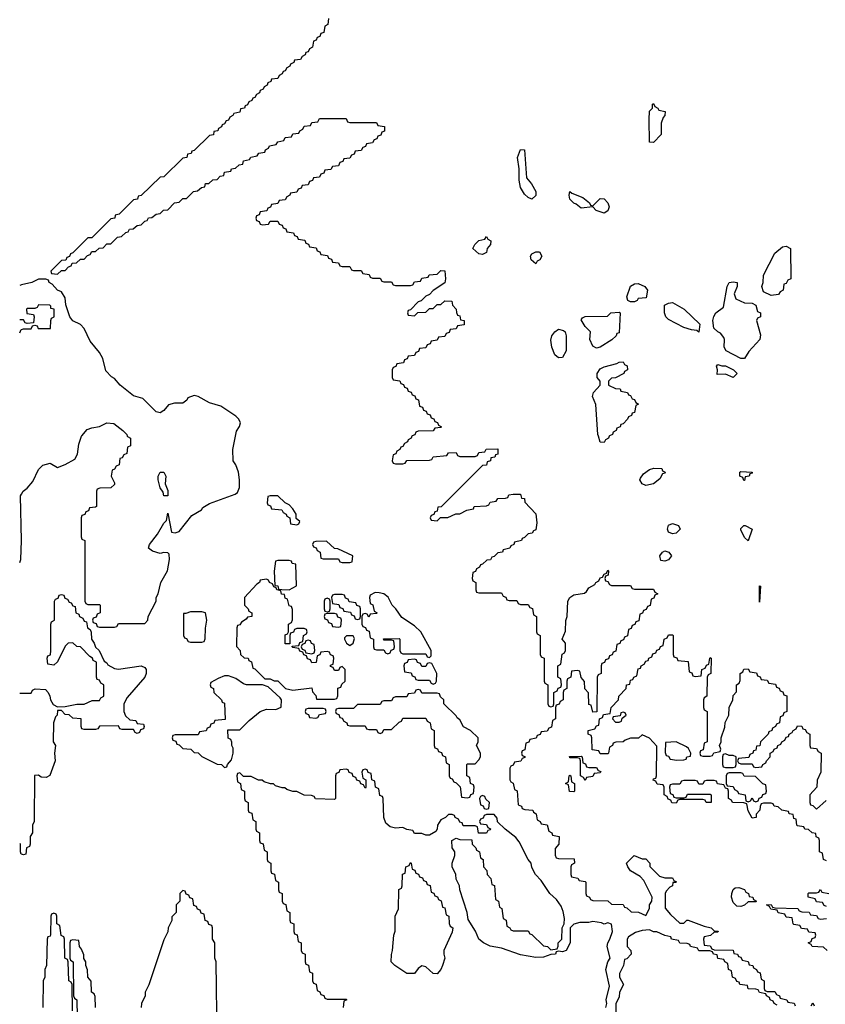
# Model space of a CAD drawing. Header units: inches. Extents: x 2808529 to 2951249, y 860290 to 1033701.
# Tile 24 of 153: x 2939990 to 2944236, y 927006 to 932196. Entities that reach past the tile are written whole.
import ezdxf

# ---------------------------------------------------------------- set-up
doc = ezdxf.new("R2010")
doc.units = ezdxf.units.IN
doc.header["$MEASUREMENT"] = 0
for name, color, linetype in [('C9932', 7, 'Continuous'), ('C9933', 7, 'Continuous'), ('C9942', 7, 'Continuous'), ('C9943', 7, 'Continuous')]:
    doc.layers.add(name, color=color, linetype=linetype)

msp = doc.modelspace()

# ---------------------------------------------------------------- linework, layer by layer
at = {"layer": 'C9932', "color": 6}
for points in [[(2939990, 929334), (2939995.3, 929350), (2939999, 929450), (2939994.6, 929685.4), (2940000, 929694.9)], [(2939990, 928646), (2940000, 928646)], [(2940000, 927797.3), (2939998, 927798), (2939994, 927810), (2939994, 927850), (2939990, 927854)]]:
    msp.add_lwpolyline(points, dxfattribs=at)
at = {"layer": 'C9933', "color": 6}
msp.add_line((2940000, 930797.6), (2939990, 930795.3), dxfattribs=at)
for points in [[(2940000, 930614), (2939990, 930614)], [(2939990, 930546), (2939998, 930562), (2940000, 930562.7)]]:
    msp.add_lwpolyline(points, dxfattribs=at)
at = {"layer": 'C9942', "color": 6}
for points in [[(2940000, 929694.9), (2940008.7, 929710), (2940030, 929726), (2940059.1, 929760.9), (2940090, 929824.7), (2940112.5, 929847.5), (2940150, 929858), (2940190, 929836), (2940230, 929850.8), (2940280.1, 929879.9), (2940294.8, 929905.2), (2940302.5, 929957.5), (2940316.6, 930000)], [(2940557.3, 930000), (2940558, 929998), (2940574, 929990), (2940574, 929950), (2940558, 929942), (2940554, 929910), (2940538, 929902), (2940530, 929886), (2940518, 929882), (2940514, 929850), (2940498, 929842), (2940490, 929826), (2940478, 929822), (2940472, 929790), (2940490, 929754), (2940490, 929746), (2940470, 929728.7), (2940412.7, 929727.3), (2940398, 929722), (2940394, 929710), (2940394, 929630), (2940390, 929626), (2940358, 929622), (2940352.7, 929607.3), (2940338, 929602), (2940332.7, 929587.3), (2940318, 929582), (2940314, 929570), (2940314, 929470), (2940318, 929458), (2940334, 929450), (2940334, 929130), (2940338, 929118), (2940350, 929114), (2940410, 929114), (2940414, 929110), (2940414, 929070), (2940398, 929062), (2940392.7, 929047.3), (2940378, 929042), (2940374, 929030), (2940378, 929018), (2940392.7, 929012.7), (2940398, 928998), (2940410, 928994), (2940490, 928994), (2940502, 928998), (2940510, 929014), (2940650, 929014), (2940666, 929030), (2940668, 929050), (2940709, 929130), (2940709.3, 929150.7), (2940719, 929170), (2940734, 929230), (2940769.3, 929290), (2940779, 929350), (2940778, 929378), (2940770, 929386), (2940750, 929388), (2940730, 929382), (2940690, 929394), (2940668.7, 929410), (2940674, 929430), (2940716.2, 929483.8), (2940750, 929542), (2940764, 929556), (2940770, 929594), (2940790, 929494), (2940810, 929491.3), (2940830, 929498), (2940898, 929582), (2940948.4, 929611.6), (2940955.3, 929624.7), (2940990, 929646), (2941125.2, 929694.8), (2941137.2, 929702.8), (2941149, 929730), (2941149, 929770), (2941144, 929810), (2941128.7, 929850), (2941115.3, 929870), (2941114, 929930), (2941127.6, 930000)], [(2942057.3, 930000), (2942054, 929990), (2942038, 929982), (2942034, 929970), (2942018, 929962), (2942010, 929946), (2941998, 929942), (2941994, 929930), (2941978, 929922), (2941972.7, 929907.3), (2941958, 929902), (2941954, 929870), (2941958, 929858), (2941970, 929854), (2942010, 929854), (2942022, 929858), (2942030, 929872), (2942150, 929874), (2942162, 929878), (2942170, 929892), (2942242, 929898), (2942250, 929912), (2942290, 929914), (2942298, 929898), (2942310, 929894), (2942390, 929894), (2942402, 929898), (2942410, 929914), (2942442, 929918), (2942448.4, 929931.6), (2942510, 929934), (2942510, 929906), (2942498, 929902), (2942494, 929890), (2942474, 929886), (2942472, 929870), (2942454, 929866), (2942450, 929848), (2942430, 929846), (2942211.1, 929628.9), (2942194, 929626), (2942190, 929606), (2942178, 929602), (2942172.7, 929587.3), (2942158, 929582), (2942154, 929570), (2942158, 929558), (2942190, 929554), (2942208, 929572), (2942247.3, 929572.7), (2942288.9, 929591.1), (2942310, 929592), (2942346, 929610), (2942382, 929618), (2942386, 929630), (2942450, 929634), (2942462, 929638), (2942470, 929652), (2942502, 929658), (2942510, 929672), (2942550, 929674), (2942562, 929678), (2942568.7, 929691.3), (2942590, 929694), (2942630, 929694), (2942634, 929674), (2942650, 929672), (2942652, 929652), (2942710.4, 929590.4), (2942716, 929544), (2942710, 929506), (2942698, 929502), (2942691.3, 929488.7), (2942670, 929486), (2942650, 929466), (2942638, 929462), (2942634, 929450), (2942598, 929442), (2942594, 929430), (2942578, 929422), (2942574, 929410), (2942538, 929402), (2942534, 929390), (2942510, 929386), (2942490, 929366), (2942478, 929362), (2942471.6, 929348.4), (2942452.7, 929347.3), (2942430, 929326), (2942418, 929322), (2942414, 929310), (2942398, 929302), (2942392.7, 929287.3), (2942378, 929282), (2942374, 929250), (2942378, 929238), (2942394, 929230), (2942394, 929190), (2942398, 929178), (2942410, 929174), (2942530, 929174), (2942538, 929158), (2942552.7, 929152.7), (2942558, 929138), (2942570, 929134), (2942610, 929134), (2942618, 929118), (2942630, 929114), (2942670, 929114), (2942678, 929098), (2942692.7, 929092.7), (2942698, 929058), (2942714, 929050), (2942714, 928970), (2942718, 928958), (2942734, 928950), (2942734, 928850), (2942738, 928838), (2942754, 928830), (2942754, 928710), (2942758, 928698), (2942774, 928690), (2942774, 928590), (2942778, 928578), (2942790, 928574), (2942802, 928578), (2942806, 928590), (2942806, 928650), (2942822, 928658), (2942827.3, 928672.7), (2942842, 928678), (2942846, 928690), (2942842, 928722), (2942826, 928730), (2942826, 928790), (2942842, 928798), (2942848.4, 928851.6), (2942862, 928858), (2942866, 928870), (2942866, 928910), (2942848.7, 928931.3), (2942867.3, 928972.7), (2942868.4, 929028.4), (2942875.3, 929050), (2942879, 929130), (2942888.7, 929150), (2942910, 929164), (2942966.6, 929173.4), (2942978, 929182), (2942990, 929202), (2943022, 929218), (2943026, 929230), (2943042, 929238), (2943050, 929254), (2943062, 929258), (2943070, 929274), (2943082, 929278), (2943090, 929294), (2943094, 929290), (2943091.6, 929268.4), (2943078, 929262), (2943074, 929250), (2943078, 929238), (2943090, 929234), (2943098, 929218), (2943110, 929214), (2943210, 929214), (2943218, 929198), (2943230, 929194), (2943330, 929194), (2943338, 929178), (2943354, 929170), (2943338, 929162), (2943332.7, 929147.3), (2943318, 929142), (2943312.7, 929107.3), (2943298, 929102), (2943292.7, 929087.3), (2943278, 929082), (2943272.7, 929067.3), (2943258, 929062), (2943252.7, 929027.3), (2943238, 929022), (2943232.7, 929007.3), (2943218, 929002), (2943212.7, 928987.3), (2943198, 928982), (2943192.7, 928947.3), (2943178, 928942), (2943172.7, 928927.3), (2943158, 928922), (2943152.7, 928907.3), (2943138, 928902), (2943132.7, 928867.3), (2943118, 928862), (2943112.7, 928847.3), (2943098, 928842), (2943092.7, 928827.3), (2943078, 928822), (2943072.7, 928807.3), (2943058, 928802), (2943054, 928790), (2943054, 928750), (2943038, 928742), (2943034, 928730), (2943032.7, 928547.3), (2943010, 928546), (2943002, 928582), (2942990, 928586), (2942987.3, 928647.3), (2942968.9, 928668.9), (2942967.3, 928707.3), (2942948.4, 928728.4), (2942942, 928762), (2942930, 928766), (2942898, 928762), (2942894, 928730), (2942878, 928722), (2942874, 928710), (2942874, 928670), (2942858, 928662), (2942854, 928650), (2942854, 928610), (2942838, 928602), (2942832.7, 928587.3), (2942818, 928582), (2942814, 928570), (2942814, 928510), (2942798, 928502), (2942792.7, 928467.3), (2942778, 928462), (2942770, 928446), (2942738, 928442), (2942732.7, 928427.3), (2942718, 928422), (2942711.6, 928408.4), (2942678, 928402), (2942672.7, 928387.3), (2942658, 928382), (2942652.7, 928347.3), (2942638, 928342), (2942634, 928330), (2942638, 928318), (2942652.7, 928312.7), (2942652.7, 928307.3), (2942638, 928302), (2942631.6, 928288.4), (2942598, 928282), (2942590, 928266), (2942578, 928262), (2942574, 928250), (2942574, 928190), (2942578, 928178), (2942591.6, 928171.6), (2942598, 928138), (2942611.6, 928131.6), (2942618, 928058), (2942634, 928050), (2942638, 928038), (2942652.7, 928032.7), (2942694, 928030), (2942698, 928018), (2942712, 928010), (2942718, 927978), (2942734, 927970), (2942738, 927958), (2942770, 927952), (2942778, 927918), (2942794, 927910), (2942798, 927898), (2942834, 927890), (2942832, 927850), (2942812.7, 927827.3), (2942812.7, 927792.7), (2942818, 927778), (2942830, 927774), (2942912.7, 927772.7), (2942914, 927750), (2942898, 927742), (2942894, 927730), (2942894, 927690), (2942898, 927678), (2942931.6, 927671.6), (2942938, 927658), (2942970, 927654), (2942974, 927650), (2942974, 927590), (2942978, 927578), (2942994, 927570), (2942998, 927558), (2943010, 927554), (2943090, 927552), (2943110, 927534), (2943170, 927532), (2943178, 927518), (2943190, 927514), (2943212.7, 927492.7), (2943251.1, 927491.1), (2943290, 927474), (2943308.7, 927511.3), (2943309, 927530), (2943322, 927550), (2943324, 927570), (2943279.5, 927659.5), (2943260.2, 927680.2), (2943209.6, 927709.6), (2943195.3, 927730), (2943188.7, 927750), (2943228.9, 927791.1), (2943270, 927772), (2943290, 927772), (2943311.3, 927750), (2943312, 927732), (2943362, 927682), (2943390, 927672), (2943430, 927672), (2943438, 927658), (2943451.6, 927651.6), (2943447.3, 927647.3), (2943432.7, 927647.3), (2943431.3, 927630), (2943416, 927624), (2943396.9, 927603.1), (2943391.3, 927590), (2943392.7, 927512.7), (2943419.6, 927479.6), (2943470, 927434), (2943490, 927434), (2943506, 927450), (2943514, 927450), (2943598, 927418), (2943634, 927410), (2943650, 927394), (2943672, 927392), (2943670, 927386), (2943650, 927386), (2943631.6, 927368.4), (2943598, 927362), (2943594, 927350), (2943598, 927318), (2943630, 927314), (2943638, 927298), (2943650, 927294), (2943750.9, 927290.9), (2943754, 927274), (2943774, 927270), (2943778, 927258), (2943790, 927254), (2943798, 927238), (2943830, 927232), (2943834, 927214), (2943854, 927210), (2943858, 927198), (2943874, 927190), (2943878, 927178), (2943892.7, 927172.7), (2943898, 927138), (2943914, 927130), (2943914, 927090), (2943918, 927078), (2943930, 927074), (2943970, 927074), (2943978, 927058), (2943994, 927050), (2943998, 927038), (2944034, 927030), (2944038, 927018), (2944071.3, 927011.3), (2944078, 926998)], [(2943097.3, 930000), (2943094, 929990), (2943078, 929982), (2943070, 929968), (2943050, 929968.7), (2943040.3, 930000)], [(2940000, 928646), (2940050, 928646), (2940058, 928662), (2940072, 928668), (2940125.6, 928665.6), (2940139.3, 928650), (2940149.3, 928630), (2940152.7, 928610), (2940166, 928586), (2940190, 928574), (2940230, 928575.3), (2940291.6, 928588.4), (2940330, 928588.7), (2940372.7, 928607.3), (2940410, 928608), (2940418, 928622), (2940434, 928630), (2940434, 928690), (2940418, 928698), (2940410, 928714), (2940398, 928718), (2940394, 928730), (2940394, 928810), (2940378, 928818), (2940374, 928830), (2940359.6, 928839.6), (2940310.9, 928890.9), (2940292, 928892), (2940270, 928912), (2940246, 928910), (2940230, 928894), (2940190, 928812), (2940170, 928794), (2940138, 928798), (2940134, 928830), (2940138, 928842), (2940151.6, 928848.4), (2940154, 928870), (2940154, 929010), (2940158, 929022), (2940174, 929030), (2940174, 929130), (2940178, 929142), (2940192.7, 929147.3), (2940198, 929162), (2940210, 929166), (2940222, 929162), (2940227.3, 929147.3), (2940242, 929142), (2940250, 929126), (2940262, 929122), (2940270, 929106), (2940282, 929102), (2940286, 929070), (2940302, 929062), (2940306, 929050), (2940322, 929042), (2940330, 929026), (2940342, 929022), (2940348, 928990), (2940362, 928982), (2940367.3, 928967.3), (2940368.7, 928930), (2940382, 928910), (2940389, 928889), (2940408, 928870), (2940435.3, 928815.3), (2940450, 928806), (2940454.6, 928794.6), (2940490, 928776), (2940510, 928772.3), (2940630, 928789.2), (2940650, 928782), (2940656, 928770), (2940656, 928750), (2940649.3, 928730), (2940556, 928624), (2940539, 928590), (2940538, 928550), (2940547.3, 928527.3), (2940570, 928506), (2940602, 928502), (2940610, 928486), (2940642, 928482), (2940646, 928470), (2940642, 928458), (2940627.3, 928452.7), (2940622, 928438), (2940610, 928434), (2940598, 928438), (2940590, 928454), (2940530, 928454), (2940518, 928458), (2940510, 928474), (2940410, 928472), (2940402, 928458), (2940390, 928454), (2940330, 928454), (2940318, 928458), (2940314, 928470), (2940314, 928510), (2940270, 928514), (2940251.6, 928531.6), (2940230, 928534), (2940210, 928554), (2940190, 928554), (2940188, 928530), (2940179, 928521), (2940169, 928490), (2940166, 928390), (2940178, 928370), (2940174, 928330), (2940177.2, 928290), (2940148.4, 928211.6), (2940130, 928202), (2940103.6, 928203.6), (2940090, 928214), (2940068.4, 928211.6), (2940066, 927970), (2940058, 927950), (2940058, 927910), (2940046, 927890), (2940046, 927850), (2940042, 927838), (2940026, 927830), (2940022, 927798), (2940010, 927794), (2940000, 927797.3)], [(2944242, 927762), (2944226, 927770), (2944222, 927802), (2944206, 927810), (2944206, 927870), (2944202, 927882), (2944188.4, 927888.4), (2944186, 927906), (2944166, 927910), (2944147.3, 927927.3), (2944128.4, 927928.4), (2944122, 927942), (2944090, 927946), (2944086, 927950), (2944082, 927982), (2944070, 927986), (2944066, 928006), (2944046, 928010), (2944042, 928022), (2944006, 928030), (2943987.3, 928047.3), (2943966, 928050), (2943962, 928062), (2943950, 928066), (2943910, 928066), (2943898, 928062), (2943892, 928048), (2943891.3, 928030), (2943871.3, 928008.7), (2943871, 927990), (2943850, 927988), (2943830, 928026), (2943822, 928062), (2943807.3, 928067.3), (2943746, 928070), (2943742, 928082), (2943726, 928090), (2943726, 928130), (2943722, 928142), (2943710, 928146), (2943702, 928162), (2943667.3, 928167.3), (2943662, 928182), (2943650, 928186), (2943610, 928186), (2943598, 928182), (2943590, 928166), (2943570, 928166), (2943562, 928182), (2943550, 928186), (2943490, 928186), (2943478, 928182), (2943470, 928166), (2943430, 928166), (2943418, 928162), (2943414, 928150), (2943418, 928118), (2943432.7, 928112.7), (2943438, 928098), (2943450, 928094), (2943490, 928094), (2943502, 928098), (2943510, 928114), (2943630, 928114), (2943634, 928110), (2943634, 928070), (2943608.9, 928068.9), (2943602, 928082), (2943590, 928086), (2943470, 928086), (2943458, 928082), (2943450, 928066), (2943427.3, 928067.3), (2943422, 928082), (2943407.3, 928087.3), (2943402, 928102), (2943386, 928110), (2943386, 928150), (2943382, 928162), (2943350, 928166), (2943342, 928182), (2943328, 928188), (2943330, 928194), (2943342, 928198), (2943346, 928210), (2943347.3, 928367.3), (2943310, 928408), (2943270, 928426), (2943251.6, 928408.4), (2943210, 928408), (2943181, 928399), (2943170, 928389), (2943132.7, 928387.3), (2943118, 928382), (2943114, 928370), (2943098, 928362), (2943094, 928330), (2943090, 928326), (2943050, 928326), (2943042, 928342), (2943007.3, 928347.3), (2943006, 928410), (2943002, 928422), (2942986, 928430), (2942986, 928450), (2943022, 928458), (2943030, 928474), (2943042, 928478), (2943046, 928510), (2943062, 928518), (2943067.3, 928532.7), (2943102, 928538), (2943108, 928570), (2943146, 928610), (2943148, 928630), (2943186, 928670), (2943188, 928690), (2943206, 928694), (2943210, 928714), (2943222, 928718), (2943226, 928730), (2943242, 928738), (2943250, 928774), (2943262, 928778), (2943266, 928790), (2943282, 928798), (2943290, 928814), (2943302, 928818), (2943306, 928830), (2943322, 928838), (2943327.3, 928852.7), (2943342, 928858), (2943347.3, 928872.7), (2943362, 928878), (2943367.3, 928892.7), (2943382, 928898), (2943386, 928930), (2943402, 928938), (2943410, 928954), (2943430, 928954), (2943434, 928950), (2943434, 928850), (2943438, 928838), (2943452.7, 928832.7), (2943458, 928818), (2943512.7, 928812.7), (2943518, 928758), (2943532.7, 928752.7), (2943538, 928738), (2943550, 928734), (2943582, 928738), (2943586, 928770), (2943602, 928778), (2943610, 928794), (2943622, 928798), (2943628, 928830), (2943630, 928834), (2943634, 928830), (2943632, 928750), (2943618, 928742), (2943614, 928730), (2943612, 928630), (2943598, 928622), (2943594, 928610), (2943594, 928570), (2943598, 928558), (2943614, 928550), (2943614, 928390), (2943598, 928382), (2943592, 928348), (2943578, 928342), (2943574, 928330), (2943578, 928318), (2943590, 928314), (2943630, 928314), (2943642, 928318), (2943648.4, 928331.6), (2943682, 928338), (2943686, 928350), (2943678, 928370), (2943688, 928390), (2943688, 928410), (2943707.3, 928467.3), (2943708.9, 928491.1), (2943728, 928530), (2943728.7, 928570), (2943748, 928610), (2943750, 928634), (2943767.3, 928652.7), (2943768, 928690), (2943782, 928698), (2943787.3, 928712.7), (2943788, 928750), (2943802, 928758), (2943807.3, 928772.7), (2943830, 928774), (2943838, 928758), (2943872.7, 928752.7), (2943878, 928738), (2943892.7, 928732.7), (2943898, 928718), (2943930, 928714), (2943938, 928698), (2943972.7, 928692.7), (2943978, 928678), (2943992.7, 928672.7), (2943998, 928658), (2944012.7, 928652.7), (2944018, 928638), (2944032.7, 928632.7), (2944034, 928550), (2944018, 928542), (2944012.7, 928527.3), (2943998, 928522), (2943994, 928490), (2943978, 928482), (2943974, 928470), (2943958, 928462), (2943954, 928450), (2943938, 928442), (2943934, 928430), (2943894, 928390), (2943891.3, 928368.7), (2943874, 928366), (2943870, 928346), (2943858, 928342), (2943854, 928330), (2943838, 928322), (2943832.7, 928307.3), (2943778, 928302), (2943774, 928290), (2943778, 928278), (2943790, 928274), (2943850, 928274), (2943858, 928258), (2943870, 928254), (2943902, 928258), (2943906, 928270), (2943922, 928278), (2943926, 928290), (2943946, 928310), (2943946, 928330), (2943962, 928338), (2943966, 928350), (2943982, 928358), (2943986, 928370), (2944002, 928378), (2944006, 928390), (2944022, 928398), (2944030, 928414), (2944042, 928418), (2944046, 928430), (2944062, 928438), (2944066, 928450), (2944082, 928458), (2944090, 928474), (2944112.7, 928472.7), (2944118, 928458), (2944130, 928454), (2944138, 928438), (2944154, 928430), (2944154, 928370), (2944158, 928358), (2944190, 928354), (2944198, 928338), (2944214, 928330), (2944212, 928230), (2944192.7, 928187.3), (2944192, 928150), (2944154, 928110), (2944154, 928070), (2944158, 928058), (2944170, 928054), (2944190, 928034), (2944240.2, 928079.8)], [(2943079, 926990), (2943084, 927010), (2943081.2, 927030), (2943098.6, 927101.4), (2943079, 927190), (2943089.4, 927230.6), (2943102, 927250), (2943086, 927310), (2943089.3, 927330), (2943101.2, 927350), (2943114, 927390), (2943108.9, 927428.9), (2943090, 927435.3), (2943070, 927429.2), (2943056, 927436), (2943010, 927442.7), (2942990, 927437.2), (2942942.8, 927437.2), (2942911, 927429), (2942891.3, 927408.7), (2942890.8, 927330), (2942870, 927289), (2942850, 927282), (2942830, 927286), (2942818, 927282), (2942814, 927270), (2942790, 927269), (2942750, 927254), (2942710, 927253.2), (2942630, 927266.6), (2942530, 927302.7), (2942470, 927313.2), (2942435.3, 927330), (2942409.4, 927349.4), (2942392, 927392), (2942353.6, 927453.6), (2942348.7, 927490), (2942308.9, 927608.9), (2942308, 927630), (2942290, 927666), (2942288, 927690), (2942268.7, 927730), (2942268.7, 927750), (2942284, 927790), (2942284, 927810), (2942269.2, 927830), (2942268, 927870), (2942290, 927882), (2942310, 927874), (2942372.7, 927872.7), (2942374, 927850), (2942394, 927830), (2942398, 927818), (2942414, 927810), (2942418, 927778), (2942432, 927770), (2942434, 927730), (2942451.6, 927711.6), (2942454, 927690), (2942474, 927670), (2942478, 927638), (2942491.6, 927631.6), (2942498, 927558), (2942514, 927550), (2942518, 927518), (2942531.6, 927511.6), (2942538, 927458), (2942554, 927450), (2942558, 927418), (2942574, 927410), (2942578, 927398), (2942590, 927394), (2942670, 927394), (2942678, 927378), (2942690, 927374), (2942750, 927314), (2942771.3, 927311.3), (2942790, 927294), (2942822, 927298), (2942828, 927312), (2942828.7, 927330), (2942848, 927350), (2942849.2, 927409.2), (2942859, 927430), (2942861.2, 927458.8), (2942854.8, 927494.8), (2942843.9, 927523.9), (2942819.3, 927559.3), (2942784.5, 927590), (2942738.7, 927658.7), (2942709.2, 927690), (2942690, 927728), (2942686, 927750), (2942669.3, 927770), (2942622.9, 927862.9), (2942605.1, 927885.1), (2942548.7, 927930), (2942508.7, 927968.7), (2942507.3, 927987.3), (2942490, 928006), (2942450, 928006), (2942438, 928002), (2942432.7, 927987.3), (2942418, 927982), (2942414, 927970), (2942418, 927958), (2942450, 927954), (2942458, 927938), (2942471.6, 927931.6), (2942470, 927926), (2942458, 927922), (2942450, 927908), (2942407.3, 927907.3), (2942402, 927942), (2942390, 927946), (2942327.3, 927947.3), (2942322, 927962), (2942310, 927966), (2942302, 927982), (2942286, 927990), (2942282, 928002), (2942270, 928006), (2942250, 928006), (2942234, 927990), (2942210, 927978), (2942192, 927950), (2942191.1, 927928.9), (2942183.6, 927916.4), (2942150, 927898), (2942130, 927898), (2942110, 927906), (2942070, 927906), (2942062, 927922), (2942030, 927928), (2942010, 927938), (2941970, 927934), (2941942, 927942), (2941920.2, 927960.2), (2941908.7, 927990), (2941906, 928090), (2941902, 928102), (2941887.3, 928107.3), (2941882, 928142), (2941866, 928150), (2941862, 928182), (2941846, 928190), (2941842, 928222), (2941827.3, 928227.3), (2941822, 928242), (2941810, 928246), (2941798, 928242), (2941794, 928230), (2941798, 928198), (2941814, 928190), (2941814, 928150), (2941810, 928146), (2941802, 928162), (2941787.3, 928167.3), (2941782, 928182), (2941767.3, 928187.3), (2941762, 928202), (2941747.3, 928207.3), (2941742, 928222), (2941727.3, 928227.3), (2941722, 928242), (2941710, 928246), (2941678, 928242), (2941672.7, 928227.3), (2941658, 928222), (2941654, 928210), (2941654, 928090), (2941650, 928086), (2941548.9, 928088.9), (2941542, 928102), (2941527.3, 928107.3), (2941490, 928108), (2941450, 928128), (2941430, 928128), (2941398, 928138), (2941387.3, 928147.3), (2941372.7, 928147.3), (2941338, 928158), (2941327.3, 928167.3), (2941312.7, 928167.3), (2941278, 928178), (2941267.3, 928187.3), (2941248, 928188), (2941210, 928206), (2941170, 928206), (2941150, 928226), (2941138, 928222), (2941134, 928210), (2941138, 928178), (2941154, 928170), (2941158, 928138), (2941174, 928130), (2941174, 928090), (2941178, 928078), (2941194, 928070), (2941194, 928030), (2941198, 928018), (2941212.7, 928012.7), (2941218, 927978), (2941234, 927970), (2941234, 927930), (2941238, 927918), (2941254, 927910), (2941254, 927870), (2941258, 927858), (2941272.7, 927852.7), (2941278, 927818), (2941294, 927810), (2941294, 927770), (2941298, 927758), (2941314, 927750), (2941314, 927710), (2941318, 927698), (2941332.7, 927692.7), (2941338, 927658), (2941354, 927650), (2941354, 927610), (2941358, 927598), (2941374, 927590), (2941374, 927550), (2941378, 927538), (2941392.7, 927532.7), (2941398, 927498), (2941414, 927490), (2941414, 927450), (2941418, 927438), (2941434, 927430), (2941434, 927390), (2941438, 927378), (2941452.7, 927372.7), (2941458, 927338), (2941474, 927330), (2941474, 927290), (2941478, 927278), (2941494, 927270), (2941494, 927230), (2941498, 927218), (2941512.7, 927212.7), (2941518, 927178), (2941534, 927170), (2941534, 927130), (2941538, 927118), (2941552.7, 927112.7), (2941558, 927078), (2941572.7, 927072.7), (2941578, 927058), (2941592.7, 927052.7), (2941598, 927038), (2941610, 927034), (2941710, 927034), (2941714, 927030), (2941698, 927022), (2941694, 926990)], [(2941030, 926826), (2941026, 927230), (2941018, 927250), (2941018, 927330), (2941006, 927350), (2941006, 927410), (2941002, 927422), (2940987.3, 927427.3), (2940982, 927442), (2940967.3, 927447.3), (2940962, 927482), (2940947.3, 927487.3), (2940942, 927502), (2940927.3, 927507.3), (2940922, 927522), (2940907.3, 927527.3), (2940902, 927562), (2940887.3, 927567.3), (2940882, 927582), (2940867.3, 927587.3), (2940862, 927602), (2940850, 927606), (2940834, 927590), (2940834, 927550), (2940814, 927530), (2940814, 927490), (2940792.7, 927467.3), (2940791.6, 927448.4), (2940772, 927410), (2940771.6, 927388.4), (2940750, 927346), (2940670.8, 927109.2), (2940651.3, 927070), (2940651, 927050), (2940631.3, 927010), (2940630.7, 926989.3)], [(2944242, 927522), (2944230, 927526), (2944222, 927542), (2944190, 927546), (2944182, 927562), (2944146, 927570), (2944146, 927590), (2944150, 927594), (2944190, 927594), (2944202, 927598), (2944210, 927612), (2944218, 927598), (2944254, 927590)], [(2944246, 927290), (2944227.3, 927307.3), (2944166, 927310), (2944162, 927322), (2944146, 927330), (2944162, 927338), (2944167.3, 927352.7), (2944182, 927358), (2944186, 927370), (2944182, 927382), (2944150, 927386), (2944142, 927402), (2944110, 927406), (2944102, 927422), (2944070, 927426), (2944066, 927430), (2944062, 927462), (2944030, 927466), (2944022, 927482), (2943988.4, 927488.4), (2943982, 927502), (2943948.4, 927508.4), (2943942, 927522), (2943926, 927530), (2943950, 927532), (2943958, 927518), (2943970, 927514), (2944091.1, 927511.1), (2944098, 927498), (2944112.7, 927492.7), (2944151.6, 927491.6), (2944158, 927478), (2944190, 927474), (2944198, 927458), (2944210, 927454), (2944242, 927458)], [(2940268.9, 926971.1), (2940266, 927110), (2940262, 927122), (2940248.7, 927130), (2940246, 927230), (2940242, 927242), (2940228, 927250), (2940226, 927350), (2940222, 927362), (2940208.4, 927368.4), (2940202, 927422), (2940186, 927430), (2940186, 927470), (2940182, 927482), (2940170, 927486), (2940158, 927482), (2940154, 927470), (2940152.7, 927372.7), (2940150, 927366), (2940138, 927362), (2940134, 927350), (2940132, 927210), (2940122, 927190), (2940122, 927150), (2940114, 927130), (2940112, 926990)], [(2943982, 927002), (2943966, 927010), (2943962, 927022), (2943946, 927030), (2943942, 927042), (2943926, 927050), (2943922, 927062), (2943890, 927068), (2943882, 927082), (2943870, 927086), (2943830, 927088), (2943826, 927106), (2943786, 927110), (2943782, 927122), (2943770, 927126), (2943762, 927142), (2943746, 927150), (2943742, 927182), (2943726, 927190), (2943722, 927222), (2943706, 927230), (2943702, 927242), (2943670, 927248), (2943666, 927266), (2943646, 927270), (2943642, 927282), (2943627.3, 927287.3), (2943570, 927288), (2943562, 927302), (2943526, 927310), (2943522, 927322), (2943507.3, 927327.3), (2943470, 927328), (2943462, 927342), (2943426, 927350), (2943422, 927362), (2943390, 927368), (2943347.3, 927387.3), (2943330, 927388), (2943310, 927398), (2943270, 927395.3), (2943235.3, 927384.7), (2943198, 927362), (2943191.3, 927350), (2943191.3, 927311.3), (2943211.3, 927290), (2943212, 927270), (2943190, 927246), (2943178, 927242), (2943172, 927210), (2943151.6, 927168.4), (2943151.3, 927150), (2943172, 927110), (2943152, 927070), (2943150, 927046), (2943131.3, 927008.7), (2943131.1, 926908.9)], [(2940388.7, 926990), (2940387.3, 927047.3), (2940382, 927062), (2940368.7, 927070), (2940367.3, 927127.3), (2940348.9, 927148.9), (2940347.3, 927187.3), (2940338, 927210), (2940338, 927230), (2940328.4, 927248.4), (2940327.3, 927267.3), (2940316.4, 927296.4), (2940306, 927310), (2940302, 927342), (2940270, 927346), (2940258, 927342), (2940254, 927330), (2940254, 927250), (2940258, 927238), (2940272, 927230), (2940274, 927050), (2940278, 927038), (2940291.3, 927030), (2940294, 926850)], [(2944162, 926998), (2944170, 927014), (2944178, 926998)]]:
    msp.add_lwpolyline(points, dxfattribs=at)
for points in [[(2940750, 929686), (2940745.6, 929705.6), (2940730, 929728), (2940719, 929770), (2940719, 929790), (2940730, 929811.3), (2940750, 929811.3), (2940761, 929790), (2940756, 929750), (2940770, 929714), (2940770, 929686)], [(2943290, 929741.2), (2943270, 929749.4), (2943259.3, 929770), (2943261.5, 929778.5), (2943278.6, 929801.4), (2943310, 929824.7), (2943331.6, 929831.6), (2943374, 929830), (2943378, 929818), (2943392, 929810), (2943390, 929806), (2943378, 929802), (2943363.6, 929776.4), (2943330, 929749.3)], [(2943806, 929766), (2943802, 929782), (2943786, 929790), (2943786, 929810), (2943790, 929814), (2943850, 929811.3), (2943850, 929806), (2943838, 929802), (2943834, 929790), (2943814, 929786), (2943810, 929766)], [(2941350, 929686), (2941310, 929686), (2941298, 929682), (2941294, 929650), (2941298, 929638), (2941312.7, 929632.7), (2941318, 929618), (2941371.6, 929611.6), (2941378, 929598), (2941394, 929590), (2941398, 929578), (2941414, 929570), (2941418, 929538), (2941450, 929534), (2941462, 929538), (2941466, 929550), (2941447.3, 929567.3), (2941448, 929590), (2941430, 929618), (2941410, 929638), (2941388.7, 929648.7)], [(2943430, 929486), (2943410, 929495.3), (2943403.7, 929510), (2943410, 929530.8), (2943430, 929540.7), (2943462, 929530), (2943471, 929510), (2943450, 929489.3)], [(2943830, 929448), (2943810, 929466), (2943790, 929506), (2943790, 929514), (2943806, 929530), (2943814, 929530), (2943850.7, 929510)], [(2941607.3, 929447.3), (2941550, 929446), (2941538, 929442), (2941534, 929430), (2941538, 929418), (2941552.7, 929412.7), (2941558, 929398), (2941574, 929390), (2941578, 929358), (2941590, 929354), (2941670, 929354), (2941678, 929338), (2941690, 929334), (2941730, 929334), (2941742, 929338), (2941746, 929370), (2941667.3, 929407.3), (2941648.4, 929408.4)], [(2943390, 929342), (2943370, 929346), (2943364, 929370), (2943378, 929390), (2943390, 929396), (2943411.3, 929390), (2943424.7, 929370), (2943410, 929348.7)], [(2941410, 929346), (2941350, 929346), (2941338, 929342), (2941331, 929289), (2941334, 929214), (2941350, 929212), (2941354, 929194), (2941371.6, 929191.6), (2941410, 929191.3), (2941430, 929202), (2941448.4, 929211.6), (2941446, 929326), (2941426, 929330), (2941422, 929342)], [(2941290, 929246), (2941258, 929242), (2941254, 929230), (2941239.6, 929220.4), (2941174, 929150), (2941174, 929110), (2941194, 929090), (2941198, 929078), (2941214, 929070), (2941214, 929050), (2941190, 929046), (2941183.6, 929036.4), (2941159.6, 929020.4), (2941150, 929006), (2941138, 929002), (2941134, 928990), (2941132.7, 928892.7), (2941151.3, 928871.3), (2941154, 928850), (2941172.7, 928832.7), (2941194, 928830), (2941198, 928818), (2941211.6, 928811.6), (2941218, 928778), (2941230, 928774), (2941282, 928722), (2941310, 928722), (2941331.3, 928711.3), (2941350.7, 928710.7), (2941391, 928671), (2941430, 928661), (2941530, 928674), (2941532.7, 928652.7), (2941550, 928634), (2941554, 928614), (2941650, 928614), (2941662, 928618), (2941667.3, 928632.7), (2941667.3, 928672.7), (2941682, 928678), (2941687.3, 928692.7), (2941706, 928710), (2941706, 928770), (2941690, 928786), (2941678, 928782), (2941670, 928766), (2941650, 928766), (2941642, 928782), (2941627.3, 928787.3), (2941627.3, 928792.7), (2941642, 928798), (2941646, 928830), (2941642, 928842), (2941627.3, 928847.3), (2941622, 928862), (2941610, 928866), (2941578, 928862), (2941572.7, 928847.3), (2941558, 928842), (2941552.7, 928807.3), (2941530, 928806), (2941522, 928822), (2941507.3, 928827.3), (2941502, 928842), (2941487.3, 928847.3), (2941482, 928862), (2941467.3, 928867.3), (2941462, 928882), (2941430, 928886), (2941426, 928890), (2941426, 928894), (2941462, 928898), (2941467.3, 928912.7), (2941482, 928918), (2941486, 928950), (2941502, 928958), (2941506, 928970), (2941502, 928982), (2941490, 928986), (2941450, 928986), (2941438, 928982), (2941432.7, 928967.3), (2941418, 928962), (2941414, 928950), (2941414, 928906), (2941390, 928906), (2941388.4, 928948.4), (2941390, 928954), (2941402, 928958), (2941406, 928970), (2941406, 929010), (2941422, 929018), (2941427.3, 929032.7), (2941427.3, 929087.3), (2941422, 929102), (2941410, 929106), (2941402, 929142), (2941390, 929146), (2941386, 929166), (2941370, 929168), (2941366, 929186), (2941346, 929190), (2941342, 929202), (2941330, 929206), (2941322, 929222), (2941306, 929230), (2941302, 929242)], [(2941863.6, 929176.4), (2941838, 929162), (2941834, 929150), (2941838, 929118), (2941851.3, 929111.3), (2941858, 929078), (2941874, 929070), (2941870, 929066), (2941838, 929062), (2941830, 929046), (2941822, 929062), (2941810, 929066), (2941798, 929062), (2941794, 929050), (2941794, 929010), (2941798, 928998), (2941812.7, 928992.7), (2941818, 928978), (2941832.7, 928972.7), (2941838, 928938), (2941854, 928930), (2941854, 928890), (2941858, 928878), (2941870, 928874), (2941910, 928874), (2941918, 928858), (2941930, 928854), (2941942, 928858), (2941947.3, 928872.7), (2941962, 928878), (2941966, 928890), (2941962, 928922), (2941950, 928926), (2941910, 928926), (2941907.3, 928932.7), (2941990, 928934), (2941994, 928930), (2941994, 928870), (2941998, 928858), (2942010, 928854), (2942130, 928854), (2942138, 928838), (2942150, 928834), (2942158, 928842), (2942158, 928870), (2942104, 928970), (2942070, 929001.2), (2942004.1, 929044.1), (2941972.7, 929090), (2941952.7, 929110), (2941931.6, 929151.6), (2941910, 929169.3), (2941885.4, 929174.6)], [(2943890, 929126), (2943890, 929211.3), (2943894, 929210)], [(2941610, 929146), (2941598, 929142), (2941594, 929130), (2941594, 929090), (2941598, 929078), (2941610, 929074), (2941622, 929078), (2941626, 929090), (2941626, 929130), (2941622, 929142)], [(2941690, 929166), (2941650, 929166), (2941638, 929162), (2941634, 929150), (2941638, 929118), (2941672.7, 929112.7), (2941678, 929098), (2941692.7, 929092.7), (2941698, 929078), (2941732.7, 929072.7), (2941738, 929058), (2941752.7, 929052.7), (2941758, 929038), (2941770, 929034), (2941782, 929038), (2941786, 929050), (2941786, 929090), (2941782, 929102), (2941767.3, 929107.3), (2941762, 929122), (2941727.3, 929127.3), (2941722, 929142), (2941707.3, 929147.3), (2941702, 929162)], [(2940950, 929075.3), (2940890, 929075.3), (2940866, 929066), (2940854, 929066), (2940854, 928950), (2940858, 928938), (2940870, 928934), (2940878, 928918), (2940890, 928914), (2940950, 928914), (2940962, 928918), (2940967.3, 928932.7), (2940968.9, 928988.9), (2940976, 929030), (2940968.7, 929068.7)], [(2941650, 929066), (2941610, 929066), (2941598, 929062), (2941594, 929050), (2941598, 929038), (2941612.7, 929032.7), (2941618, 929018), (2941632.7, 929012.7), (2941638, 928998), (2941670, 928994), (2941682, 928998), (2941686, 929030), (2941682, 929042), (2941667.3, 929047.3), (2941662, 929062)], [(2941510, 928926), (2941498, 928922), (2941492.7, 928907.3), (2941478, 928902), (2941474, 928890), (2941478, 928878), (2941492.7, 928872.7), (2941498, 928858), (2941530, 928854), (2941542, 928858), (2941546, 928870), (2941542, 928902), (2941527.3, 928907.3), (2941522, 928922)], [(2941747.3, 928947.3), (2941712.7, 928947.3), (2941702, 928938), (2941702, 928930), (2941712, 928910), (2941730, 928898), (2941748, 928910), (2941754.6, 928934.6)], [(2942070, 928826), (2942038, 928822), (2942032.7, 928807.3), (2942018, 928802), (2942014, 928790), (2942018, 928758), (2942052.7, 928752.7), (2942058, 928738), (2942072.7, 928732.7), (2942078, 928718), (2942090, 928714), (2942150, 928714), (2942158, 928698), (2942170, 928694), (2942182, 928698), (2942186, 928710), (2942188, 928750), (2942162, 928802), (2942150, 928806), (2942138, 928802), (2942130, 928786), (2942110, 928786), (2942102, 928802), (2942087.3, 928807.3), (2942082, 928822)], [(2941090, 928737.2), (2941070, 928737.2), (2941036, 928724), (2940998, 928702), (2940994, 928690), (2940998, 928678), (2941011.3, 928671.3), (2941014, 928650), (2941054, 928610), (2941058, 928598), (2941070, 928594), (2941072.7, 928507.3), (2941018, 928502), (2941012.7, 928487.3), (2940998, 928482), (2940992.7, 928467.3), (2940978, 928462), (2940972.7, 928447.3), (2940938, 928442), (2940930, 928426), (2940810, 928426), (2940798, 928422), (2940794, 928410), (2940798, 928398), (2940812.7, 928392.7), (2940818, 928378), (2940830, 928374), (2940850, 928354), (2940891.6, 928351.6), (2940910, 928334), (2940930, 928332), (2940950, 928312), (2941031.3, 928271.3), (2941054, 928270), (2941070, 928254), (2941082, 928258), (2941086, 928270), (2941105.6, 928294.4), (2941115.1, 928330), (2941115.5, 928355.5), (2941108, 928370), (2941107.3, 928387.3), (2941102, 928402), (2941088.9, 928408.9), (2941087.3, 928452.7), (2941150, 928452), (2941198.9, 928501.1), (2941258, 928550), (2941290, 928561), (2941340.4, 928559.6), (2941368.4, 928571.6), (2941369, 928610), (2941362, 928622), (2941299.3, 928679.3), (2941270, 928689.2), (2941186, 928690), (2941170, 928695.3), (2941130, 928722.7)], [(2942090, 928666), (2942078, 928662), (2942070, 928646), (2942038, 928642), (2942030, 928626), (2941970, 928626), (2941958, 928622), (2941950, 928606), (2941910, 928606), (2941898, 928602), (2941890, 928586), (2941770, 928586), (2941750, 928566), (2941670, 928566), (2941658, 928562), (2941654, 928550), (2941658, 928538), (2941672.7, 928532.7), (2941678, 928518), (2941690, 928514), (2941698, 928498), (2941714, 928490), (2941718, 928478), (2941730, 928474), (2941810, 928474), (2941818, 928458), (2941830, 928454), (2941870, 928454), (2941878, 928438), (2941890, 928434), (2941902, 928438), (2941910, 928454), (2941950, 928454), (2941990, 928494), (2942002, 928498), (2942010, 928514), (2942130, 928514), (2942138, 928498), (2942154, 928490), (2942158, 928458), (2942174, 928450), (2942174, 928370), (2942178, 928358), (2942192.7, 928352.7), (2942198, 928338), (2942212.7, 928332.7), (2942218, 928318), (2942234, 928310), (2942238, 928278), (2942254, 928270), (2942254, 928210), (2942258, 928198), (2942270, 928194), (2942278, 928178), (2942290, 928174), (2942311.6, 928151.6), (2942318, 928098), (2942350, 928094), (2942362, 928098), (2942367.3, 928112.7), (2942382, 928118), (2942386, 928150), (2942382, 928162), (2942366, 928170), (2942362, 928202), (2942346, 928210), (2942346, 928270), (2942350, 928274), (2942390, 928274), (2942410, 928294), (2942418, 928310), (2942418, 928330), (2942398, 928370), (2942406, 928390), (2942406, 928410), (2942366, 928450), (2942328.7, 928468.7), (2942310, 928506), (2942295.3, 928515.3), (2942290, 928526), (2942226, 928590), (2942226, 928610), (2942207.3, 928627.3), (2942202, 928642), (2942190, 928646), (2942110, 928646), (2942102, 928662)], [(2941590, 928566), (2941510, 928566), (2941498, 928562), (2941494, 928550), (2941498, 928538), (2941512.7, 928532.7), (2941518, 928518), (2941550, 928514), (2941562, 928518), (2941570, 928534), (2941602, 928538), (2941606, 928550), (2941602, 928562)], [(2943170, 928546), (2943158, 928542), (2943154, 928526), (2943118, 928522), (2943114, 928510), (2943130, 928494), (2943150, 928494), (2943162, 928498), (2943166, 928514), (2943186, 928530), (2943182, 928542)], [(2943450, 928388.7), (2943394, 928386), (2943392.7, 928332.7), (2943398, 928318), (2943410, 928314), (2943418, 928298), (2943452.7, 928292.7), (2943490, 928294), (2943502, 928298), (2943506, 928310), (2943526, 928314), (2943528, 928330), (2943514.6, 928354.6), (2943504, 928364)], [(2942990, 928254), (2943030, 928254), (2943038, 928238), (2943052.7, 928232.7), (2943050, 928226), (2943018, 928222), (2943010, 928206), (2942978, 928202), (2942970, 928186), (2942962, 928202), (2942946, 928210), (2942946, 928290), (2942942, 928302), (2942930, 928306), (2942890, 928306), (2942887.3, 928312.7), (2942950, 928314), (2942954, 928310), (2942958, 928278), (2942972.7, 928272.7), (2942978, 928258)], [(2943710, 928326), (2943698, 928322), (2943694, 928310), (2943694, 928270), (2943698, 928258), (2943710, 928254), (2943750, 928254), (2943762, 928258), (2943766, 928270), (2943766, 928310), (2943750, 928318), (2943730, 928318)], [(2942910, 928126), (2942887.3, 928127.3), (2942882, 928162), (2942866, 928170), (2942882, 928178), (2942886, 928210), (2942890, 928214), (2942894, 928210), (2942898, 928178), (2942914, 928170), (2942914, 928130)], [(2943790, 928226), (2943730, 928226), (2943718, 928222), (2943714, 928210), (2943714, 928170), (2943718, 928158), (2943750, 928154), (2943758, 928138), (2943774, 928130), (2943778, 928118), (2943814, 928110), (2943818, 928078), (2943830, 928074), (2943842, 928078), (2943850, 928094), (2943858, 928078), (2943870, 928074), (2943882, 928078), (2943887.3, 928092.7), (2943902, 928098), (2943907.3, 928112.7), (2943922, 928118), (2943926, 928130), (2943922, 928162), (2943907.3, 928167.3), (2943867.3, 928207.3), (2943808.7, 928208.7), (2943802, 928222)], [(2942430, 928106), (2942418, 928102), (2942414, 928090), (2942418, 928058), (2942432.7, 928052.7), (2942438, 928038), (2942450, 928034), (2942462, 928038), (2942466, 928070), (2942447.3, 928087.3), (2942442, 928102)], [(2942190, 927166), (2942170, 927168), (2942130, 927204), (2942110, 927208.7), (2942090, 927195.3), (2942070, 927169.2), (2942030, 927168), (2941968, 927210), (2941948.7, 927230), (2941948.9, 927268.9), (2941955.3, 927290), (2941962, 927370), (2941968.4, 927391.6), (2941968.7, 927470), (2941986, 927510), (2941988.9, 927611.1), (2942002, 927618), (2942006, 927630), (2942008.4, 927691.6), (2942022, 927698), (2942026, 927730), (2942042, 927738), (2942050, 927754), (2942054, 927750), (2942058, 927718), (2942072.7, 927712.7), (2942078, 927698), (2942092.7, 927692.7), (2942098, 927678), (2942112.7, 927672.7), (2942118, 927658), (2942132.7, 927652.7), (2942138, 927638), (2942152.7, 927632.7), (2942158, 927598), (2942172.7, 927592.7), (2942178, 927578), (2942192.7, 927572.7), (2942198, 927558), (2942211.6, 927551.6), (2942218, 927518), (2942230, 927514), (2942238, 927478), (2942252, 927470), (2942252.7, 927432.7), (2942258, 927418), (2942272, 927410), (2942270, 927386), (2942224.7, 927290), (2942224.7, 927270), (2942231, 927250), (2942218, 927210), (2942210, 927188.7)], [(2943790, 927522), (2943770, 927524), (2943750, 927542), (2943742, 927570), (2943743.7, 927590), (2943750, 927612), (2943760.2, 927619.8), (2943781, 927621), (2943810, 927611), (2943818, 927598), (2943832, 927590), (2943834, 927574), (2943854, 927570), (2943858, 927558), (2943874, 927550), (2943870, 927546), (2943830, 927546), (2943810, 927528)]]:
    msp.add_lwpolyline(points, close=True, dxfattribs=at)
at = {"layer": 'C9943', "color": 6}
for points in [[(2941618, 932202), (2941614, 932170), (2941598, 932162), (2941592.7, 932127.3), (2941578, 932122), (2941572.7, 932107.3), (2941558, 932102), (2941552.7, 932087.3), (2941538, 932082), (2941534, 932050), (2941518, 932042), (2941510, 932026), (2941498, 932022), (2941494, 932010), (2941478, 932002), (2941470, 931986), (2941438, 931982), (2941434, 931970), (2941418, 931962), (2941414, 931950), (2941398, 931942), (2941390, 931926), (2941378, 931922), (2941374, 931910), (2941358, 931902), (2941350, 931886), (2941318, 931882), (2941314, 931870), (2941298, 931862), (2941294, 931850), (2941278, 931842), (2941274, 931830), (2941258, 931822), (2941254, 931810), (2941238, 931802), (2941230, 931786), (2941218, 931782), (2941214, 931770), (2941198, 931762), (2941190, 931746), (2941178, 931742), (2941174, 931730), (2941154, 931726), (2941151.1, 931708.9), (2941118, 931702), (2941114, 931690), (2941098, 931682), (2941090, 931666), (2941078, 931662), (2941070, 931646), (2941058, 931642), (2941054, 931630), (2941038, 931622), (2941034, 931610), (2941014, 931606), (2941011.1, 931588.9), (2940990, 931586), (2940910, 931506), (2940898, 931502), (2940894, 931490), (2940874, 931486), (2940871.1, 931468.9), (2940850, 931466), (2940750, 931368), (2940730, 931366), (2940631.1, 931268.9), (2940614, 931266), (2940611.1, 931248.9), (2940590, 931246), (2940514, 931170), (2940494, 931166), (2940491.3, 931148.7), (2940470, 931146), (2940370, 931046), (2940350, 931046), (2940270, 930966), (2940258, 930962), (2940252.7, 930947.3), (2940238, 930942), (2940232.7, 930927.3), (2940210, 930926), (2940154, 930870), (2940158, 930858), (2940190, 930854), (2940210, 930874), (2940230, 930874), (2940247.3, 930892.7), (2940262, 930898), (2940267.3, 930912.7), (2940290, 930914), (2940310, 930934), (2940330, 930934), (2940347.3, 930952.7), (2940362, 930958), (2940370, 930974), (2940390, 930974), (2940408.4, 930991.6), (2940430, 930994), (2940450, 931014), (2940470, 931014), (2940506, 931050), (2940527.3, 931052.7), (2940550, 931074), (2940562, 931078), (2940568.4, 931091.6), (2940587.3, 931092.7), (2940608.4, 931111.6), (2940630, 931114), (2940650, 931134), (2940662, 931138), (2940668.4, 931151.6), (2940687.3, 931152.7), (2940708.7, 931171.3), (2940730, 931174), (2940748.4, 931191.6), (2940770, 931194), (2940806, 931230), (2940830, 931234), (2940850, 931254), (2940870, 931254), (2940906, 931290), (2940927.3, 931292.7), (2940948.4, 931311.6), (2940966, 931314), (2940970, 931332), (2940987.3, 931332.7), (2941008.7, 931351.3), (2941030, 931354), (2941046, 931370), (2941066, 931374), (2941070, 931392), (2941102, 931398), (2941106, 931410), (2941127.3, 931412.7), (2941146, 931430), (2941166, 931434), (2941170, 931452), (2941202, 931458), (2941208.7, 931471.3), (2941242, 931478), (2941250, 931492), (2941282, 931498), (2941286, 931510), (2941302, 931518), (2941306, 931530), (2941342, 931538), (2941350, 931552), (2941382, 931558), (2941390, 931574), (2941422, 931578), (2941430, 931594), (2941462, 931598), (2941466, 931610), (2941482, 931618), (2941490, 931634), (2941522, 931638), (2941530, 931654), (2941562, 931658), (2941570, 931674), (2941710, 931674), (2941718, 931658), (2941730, 931654), (2941870, 931654), (2941878, 931638), (2941912.7, 931632.7), (2941912.7, 931607.3), (2941898, 931602), (2941892.7, 931587.3), (2941878, 931582), (2941872.7, 931567.3), (2941858, 931562), (2941850, 931546), (2941818, 931542), (2941812.7, 931527.3), (2941798, 931522), (2941790, 931506), (2941758, 931502), (2941752.7, 931487.3), (2941738, 931482), (2941730, 931466), (2941698, 931462), (2941692.7, 931447.3), (2941678, 931442), (2941670, 931426), (2941638, 931422), (2941630, 931406), (2941598, 931402), (2941592.7, 931387.3), (2941578, 931382), (2941570, 931366), (2941538, 931362), (2941532.7, 931347.3), (2941518, 931342), (2941510, 931326), (2941478, 931322), (2941472.7, 931307.3), (2941458, 931302), (2941450, 931286), (2941418, 931282), (2941414, 931270), (2941398, 931262), (2941390, 931246), (2941358, 931242), (2941350, 931226), (2941318, 931222), (2941312.7, 931207.3), (2941298, 931202), (2941292.7, 931187.3), (2941258, 931182), (2941252.7, 931167.3), (2941238, 931162), (2941234, 931150), (2941238, 931138), (2941252.7, 931132.7), (2941258, 931118), (2941270, 931114), (2941302, 931118), (2941310, 931134), (2941350, 931134), (2941358, 931118), (2941372.7, 931112.7), (2941378, 931098), (2941392.7, 931092.7), (2941398, 931078), (2941432.7, 931072.7), (2941438, 931058), (2941452.7, 931052.7), (2941458, 931038), (2941492.7, 931032.7), (2941498, 931018), (2941512.7, 931012.7), (2941518, 930998), (2941552.7, 930992.7), (2941558, 930978), (2941572.7, 930972.7), (2941578, 930958), (2941612.7, 930952.7), (2941618, 930938), (2941632.7, 930932.7), (2941638, 930918), (2941670, 930914), (2941678, 930898), (2941690, 930894), (2941730, 930894), (2941738, 930878), (2941750, 930874), (2941790, 930874), (2941798, 930858), (2941832.7, 930852.7), (2941838, 930838), (2941850, 930834), (2941890, 930834), (2941898, 930818), (2941910, 930814), (2941950, 930814), (2941958, 930798), (2941970, 930794), (2942050, 930794), (2942062, 930798), (2942070, 930814), (2942102, 930818), (2942110, 930834), (2942142, 930838), (2942148.4, 930851.6), (2942190, 930854), (2942210, 930874), (2942230, 930872), (2942234.8, 930830), (2942230, 930808.7), (2942170, 930768), (2942150, 930748), (2942130, 930738), (2942105.4, 930714.6), (2942090, 930708), (2942050, 930666), (2942038, 930662), (2942034, 930650), (2942038, 930638), (2942070, 930634), (2942088.4, 930651.6), (2942130, 930654), (2942150, 930674), (2942170, 930674), (2942190, 930694), (2942210, 930694), (2942230, 930714), (2942268, 930712), (2942271.1, 930691.1), (2942291.3, 930670), (2942292, 930652), (2942298, 930638), (2942310, 930634), (2942314, 930614), (2942332, 930610), (2942332.7, 930587.3), (2942298, 930582), (2942290, 930566), (2942258, 930562), (2942252.7, 930547.3), (2942238, 930542), (2942230, 930526), (2942198, 930522), (2942190, 930506), (2942158, 930502), (2942152.7, 930487.3), (2942138, 930482), (2942130, 930466), (2942098, 930462), (2942092.7, 930447.3), (2942078, 930442), (2942070, 930426), (2942038, 930422), (2942032.7, 930407.3), (2942018, 930402), (2942012.7, 930387.3), (2941978, 930382), (2941972.7, 930367.3), (2941958, 930362), (2941954, 930350), (2941954, 930310), (2941958, 930298), (2941992.7, 930292.7), (2941998, 930278), (2942012.7, 930272.7), (2942018, 930258), (2942032.7, 930252.7), (2942038, 930238), (2942052.7, 930232.7), (2942058, 930218), (2942072.7, 930212.7), (2942078, 930198), (2942092.7, 930192.7), (2942098, 930158), (2942112.7, 930152.7), (2942118, 930138), (2942132.7, 930132.7), (2942138, 930118), (2942152.7, 930112.7), (2942158, 930098), (2942172.7, 930092.7), (2942178, 930078), (2942192.7, 930072.7), (2942198, 930058), (2942214, 930050), (2942210, 930046), (2942178, 930042), (2942170, 930028), (2942090, 930026), (2942078, 930022), (2942072.7, 930007.3), (2942058, 930002), (2942057.3, 930000)], [(2941127.6, 930000), (2941132.9, 930027.1), (2941149.2, 930050.8), (2941153.2, 930070), (2941145.2, 930090), (2941130, 930105.2), (2941050, 930159), (2940990, 930176), (2940930, 930209.3), (2940910, 930214), (2940876.9, 930203.1), (2940871, 930190), (2940850, 930175.3), (2940806.4, 930173.6), (2940774.4, 930165.6), (2940750, 930135.3), (2940730, 930124), (2940710, 930129.2), (2940638.4, 930198.4), (2940590, 930213.2), (2940519, 930270), (2940490, 930304), (2940473.2, 930313.2), (2940444, 930344), (2940429, 930410), (2940410, 930442), (2940361.5, 930501.5), (2940330, 930568), (2940310, 930588.7), (2940270, 930608.7), (2940254, 930630), (2940232.9, 930692.9), (2940229.2, 930730), (2940210, 930762), (2940189.4, 930769.4), (2940162, 930802), (2940146, 930810), (2940142, 930822), (2940127.3, 930827.3), (2940090, 930828), (2940054, 930810), (2940000, 930797.6)], [(2940000, 930562.7), (2940010, 930566), (2940050, 930566), (2940058, 930582), (2940070, 930586), (2940082, 930582), (2940088, 930568), (2940152.7, 930567.3), (2940154, 930610), (2940158, 930622), (2940172, 930630), (2940171.3, 930670), (2940154, 930674), (2940154, 930686), (2940148.4, 930691.6), (2940090, 930692), (2940082, 930678), (2940070, 930674), (2940030, 930674), (2940026, 930670), (2940027.3, 930647.3), (2940062, 930642), (2940066, 930630), (2940062, 930598), (2940030, 930594), (2940018, 930598), (2940010, 930614), (2940000, 930614)], [(2943040.3, 930000), (2943037.2, 930010), (2943027.2, 930167.2), (2943009.4, 930210), (2943014, 930230), (2943048.7, 930270), (2943049, 930290), (2943034, 930310), (2943033.2, 930330), (2943050, 930356), (2943070, 930366), (2943136.4, 930383.6), (2943150, 930391.3), (2943170, 930392), (2943178, 930378), (2943191.6, 930371.6), (2943194, 930350), (2943178, 930342), (2943174, 930330), (2943130, 930308), (2943110, 930306), (2943094, 930290), (2943094, 930270), (2943130, 930252), (2943154, 930250), (2943158, 930238), (2943194, 930230), (2943198, 930218), (2943210, 930214), (2943218, 930198), (2943230, 930194), (2943238, 930178), (2943252, 930170), (2943238, 930162), (2943230, 930126), (2943218, 930122), (2943214, 930110), (2943198, 930102), (2943194, 930090), (2943170, 930066), (2943158, 930062), (2943154, 930050), (2943138, 930042), (2943134, 930030), (2943118, 930022), (2943114, 930010), (2943098, 930002), (2943097.3, 930000)], [(2940316.6, 930000), (2940317.5, 930002.5), (2940345.1, 930034.9), (2940370, 930044.9), (2940410, 930050.7), (2940450, 930070.8), (2940486.4, 930066.4), (2940534, 930030), (2940554, 930010), (2940557.3, 930000)]]:
    msp.add_lwpolyline(points, dxfattribs=at)
for points in [[(2943330, 931548.7), (2943309, 931550), (2943307, 931670), (2943310, 931714), (2943326, 931730), (2943326, 931750), (2943330, 931754), (2943338, 931738), (2943354, 931730), (2943358, 931718), (2943392, 931712), (2943391, 931690), (2943380.7, 931679.3), (2943370.8, 931650), (2943371.3, 931590)], [(2942690, 931249.5), (2942670, 931258), (2942650, 931276), (2942629.5, 931310.5), (2942622, 931350), (2942622, 931410), (2942614, 931470), (2942630, 931512), (2942650.6, 931510), (2942662, 931362), (2942687.3, 931330), (2942710.4, 931290), (2942710, 931268.7)], [(2943010, 931214), (2943050, 931254), (2943070, 931252), (2943090.6, 931230.6), (2943096, 931210), (2943090, 931188), (2943070, 931175.3), (2943028.7, 931190), (2943010, 931208.7), (2942950, 931202), (2942923.7, 931223.7), (2942910, 931229.4), (2942889.5, 931250), (2942885.2, 931270), (2942889, 931290), (2942900.7, 931280.7), (2942958.5, 931258.5), (2942994, 931230), (2942998, 931218)], [(2942430, 930958), (2942410, 930962), (2942378, 930990), (2942388, 931010), (2942410, 931032), (2942442, 931038), (2942450, 931052), (2942458, 931038), (2942474, 931030), (2942472, 931010), (2942454, 930990), (2942450, 930968)], [(2943950, 930742), (2943910, 930762), (2943901.2, 930790), (2943909.2, 930810), (2943909.5, 930849.5), (2943970, 930964.7), (2944010, 930998), (2944030, 931002), (2944052, 930990), (2944054, 930830), (2944038, 930822), (2944030, 930806), (2944018, 930802), (2944014, 930770), (2943998, 930762), (2943990, 930748)], [(2942710, 930909), (2942686, 930930), (2942682, 930950), (2942690, 930962), (2942710, 930972), (2942730, 930972), (2942742, 930950), (2942731.3, 930930), (2942718, 930922)], [(2943230, 930709), (2943209.1, 930709.1), (2943195.3, 930715.3), (2943190, 930734), (2943210, 930790.7), (2943230, 930802.8), (2943250, 930806), (2943284.7, 930790), (2943298, 930770), (2943292, 930730), (2943250, 930726), (2943243.6, 930716.4)], [(2943790, 930409), (2943714, 930450), (2943702.7, 930470), (2943705.2, 930510), (2943701.2, 930521.2), (2943683.2, 930543.2), (2943668.7, 930550), (2943648.7, 930570), (2943644, 930610), (2943649, 930631), (2943659, 930650), (2943699.6, 930680.4), (2943719.3, 930790), (2943730, 930810.5), (2943750, 930814.8), (2943770.8, 930810), (2943770.8, 930790), (2943754.8, 930750), (2943763.8, 930723.8), (2943810, 930702.8), (2943850, 930702), (2943870, 930691.3), (2943878, 930658), (2943894, 930650), (2943894, 930630), (2943878, 930622), (2943874, 930610), (2943894.4, 930534.4), (2943890.7, 930510), (2943833.4, 930446.6), (2943810, 930409)], [(2943570, 930549.3), (2943558, 930558), (2943530, 930561.2), (2943490, 930574), (2943410, 930615.3), (2943395.3, 930630), (2943388, 930650), (2943388.9, 930691.1), (2943410, 930702), (2943430, 930704.7), (2943492, 930670), (2943574, 930590)], [(2943030, 930464), (2943010, 930474), (2942995.1, 930510), (2942998, 930550), (2942970, 930578), (2942950, 930614), (2942956.4, 930623.6), (2942970, 930631.3), (2943087.3, 930632.7), (2943106, 930650), (2943150, 930654), (2943154, 930650), (2943150, 930546), (2943138, 930542), (2943134, 930530), (2943110.9, 930509.1), (2943050, 930469.2)], [(2942830, 930413.2), (2942809.6, 930429.6), (2942795.1, 930470), (2942790, 930506), (2942795.1, 930530), (2942810, 930550.7), (2942830, 930564), (2942856.8, 930556.8), (2942864.7, 930550), (2942871, 930530), (2942871, 930450), (2942850, 930415.3)], [(2943750, 930309.2), (2943710, 930328), (2943666, 930326), (2943668, 930350), (2943662, 930370), (2943670, 930378), (2943691, 930371), (2943710, 930370.8), (2943752, 930350), (2943771.3, 930330)]]:
    msp.add_lwpolyline(points, close=True, dxfattribs=at)

doc.saveas('drawing.dxf')
